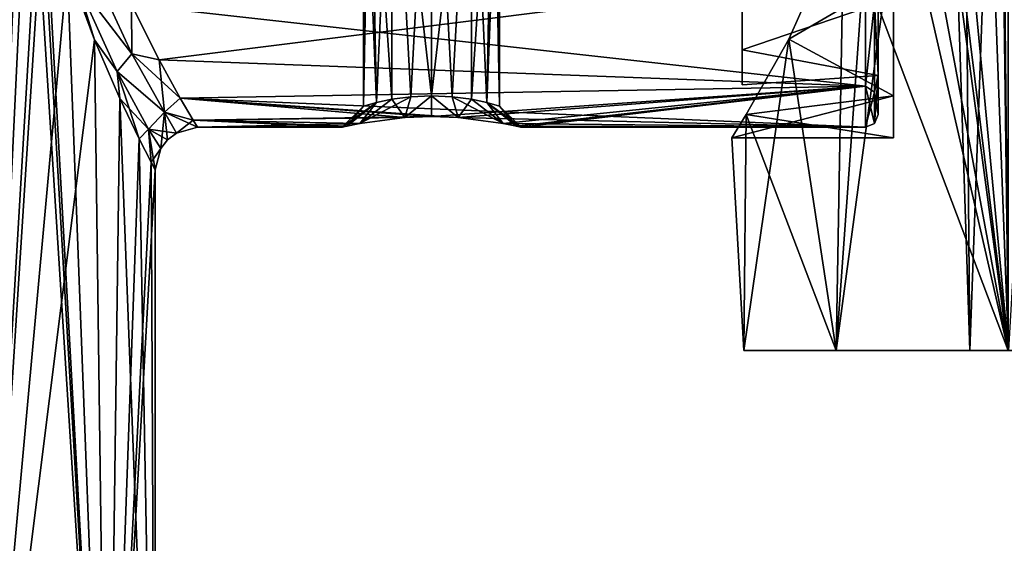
# Model space of a CAD drawing. Header units: millimetres. Extents: x -125 to 171, y -35 to 1363.
# Tile 228 of 256: x 15 to 38, y 681 to 694. Entities that reach past the tile are written whole.
import ezdxf

# ---------------------------------------------------------------- set-up
doc = ezdxf.new("R2010")
doc.units = ezdxf.units.MM
doc.header["$LTSCALE"] = 65.185185
for name, color, linetype in [('1579', 7, 'CONTINUOUS'), ('1583', 7, 'CONTINUOUS'), ('1611', 7, 'CONTINUOUS'), ('1612', 7, 'CONTINUOUS'), ('1613', 7, 'CONTINUOUS'), ('1614', 7, 'CONTINUOUS'), ('1615', 7, 'CONTINUOUS'), ('1616', 7, 'CONTINUOUS'), ('1617', 7, 'CONTINUOUS'), ('1645', 7, 'CONTINUOUS'), ('1646', 7, 'CONTINUOUS'), ('1647', 7, 'CONTINUOUS'), ('1648', 7, 'CONTINUOUS'), ('1649', 7, 'CONTINUOUS'), ('1650', 7, 'CONTINUOUS'), ('1664', 7, 'CONTINUOUS'), ('1665', 7, 'CONTINUOUS'), ('1666', 7, 'CONTINUOUS'), ('1667', 7, 'CONTINUOUS'), ('1669', 7, 'CONTINUOUS'), ('1999', 7, 'CONTINUOUS')]:
    doc.layers.add(name, color=color, linetype=linetype)

msp = doc.modelspace()

# ---------------------------------------------------------------- linework, layer by layer
at = {"layer": '1579', "linetype": 'CONTINUOUS'}
for points in [[(14.172, 670.2, 11.892), (15.435, 701, 10.199), (14.172, 731.8, 11.892), (14.172, 670.2, 11.892)], [(15.551, 699, 10.021), (15.435, 701, 10.199), (14.172, 670.2, 11.892), (15.551, 699, 10.021)], [(17.384, 670.2, 6.327), (15.551, 699, 10.021), (14.172, 670.2, 11.892), (17.384, 670.2, 6.327)], [(15.79, 697.488, 9.639), (15.551, 699, 10.021), (17.384, 670.2, 6.327), (15.79, 697.488, 9.639)], [(15.896, 696.995, 9.465), (15.79, 697.488, 9.639), (17.384, 670.2, 6.327), (15.896, 696.995, 9.465)], [(16.437, 695.044, 8.49), (15.896, 696.995, 9.465), (17.384, 670.2, 6.327), (16.437, 695.044, 8.49)], [(17.074, 693.305, 7.122), (16.437, 695.044, 8.49), (17.384, 670.2, 6.327), (17.074, 693.305, 7.122)], [(17.671, 691.931, 5.476), (17.074, 693.305, 7.122), (17.384, 670.2, 6.327), (17.671, 691.931, 5.476)], [(18.5, 670.2), (17.671, 691.931, 5.476), (17.384, 670.2, 6.327), (18.5, 670.2)], [(18.128, 690.978, 3.689), (17.671, 691.931, 5.476), (18.5, 670.2), (18.128, 690.978, 3.689)], [(18.407, 690.428, 1.848), (18.128, 690.978, 3.689), (18.5, 670.2), (18.407, 690.428, 1.848)], [(18.5, 690.25), (18.407, 690.428, 1.848), (18.5, 670.2), (18.5, 690.25)]]:
    msp.add_3dface(points, dxfattribs=at)
at = {"layer": '1583', "linetype": 'CONTINUOUS'}
for points in [[(14.172, 670.2, -11.892), (14.172, 731.8, -11.892), (15.435, 701, -10.199), (14.172, 670.2, -11.892)], [(15.551, 698.999, -10.021), (14.172, 670.2, -11.892), (15.435, 701, -10.199), (15.551, 698.999, -10.021)], [(15.791, 697.487, -9.639), (14.172, 670.2, -11.892), (15.551, 698.999, -10.021), (15.791, 697.487, -9.639)], [(15.895, 696.996, -9.465), (14.172, 670.2, -11.892), (15.791, 697.487, -9.639), (15.895, 696.996, -9.465)], [(16.438, 695.042, -8.489), (14.172, 670.2, -11.892), (15.895, 696.996, -9.465), (16.438, 695.042, -8.489)], [(17.074, 693.306, -7.122), (14.172, 670.2, -11.892), (16.438, 695.042, -8.489), (17.074, 693.306, -7.122)], [(17.384, 670.2, -6.327), (14.172, 670.2, -11.892), (17.074, 693.306, -7.122), (17.384, 670.2, -6.327)], [(17.672, 691.93, -5.474), (17.384, 670.2, -6.327), (17.074, 693.306, -7.122), (17.672, 691.93, -5.474)], [(18.128, 690.978, -3.689), (17.384, 670.2, -6.327), (17.672, 691.93, -5.474), (18.128, 690.978, -3.689)], [(18.408, 690.428, -1.847), (17.384, 670.2, -6.327), (18.128, 690.978, -3.689), (18.408, 690.428, -1.847)], [(18.5, 690.25), (17.384, 670.2, -6.327), (18.408, 690.428, -1.847), (18.5, 690.25)], [(18.5, 690.25), (18.5, 670.2), (17.384, 670.2, -6.327), (18.5, 690.25)]]:
    msp.add_3dface(points, dxfattribs=at)
at = {"layer": '1611', "linetype": 'CONTINUOUS'}
for points in [[(17.074, 693.306, -7.122), (16.438, 695.042, -8.489), (16.651, 694.681, -8.088), (17.074, 693.306, -7.122)], [(17.952, 692.98, -5.768), (16.651, 694.681, -8.088), (16.978, 695.099, -7.922), (17.952, 692.98, -5.768)], [(17.952, 692.98, -5.768), (16.978, 695.099, -7.922), (17.946, 694.13, -6.918), (17.952, 692.98, -5.768)], [(17.074, 693.306, -7.122), (16.651, 694.681, -8.088), (17.608, 692.56, -5.841), (17.074, 693.306, -7.122)], [(17.608, 692.56, -5.841), (16.651, 694.681, -8.088), (17.952, 692.98, -5.768), (17.608, 692.56, -5.841)], [(18.593, 692.836, -5.331), (17.952, 692.98, -5.768), (17.946, 694.13, -6.918), (18.593, 692.836, -5.331)], [(17.672, 691.93, -5.474), (17.074, 693.306, -7.122), (17.608, 692.56, -5.841), (17.672, 691.93, -5.474)], [(18.718, 691.606, -3.054), (17.608, 692.56, -5.841), (17.952, 692.98, -5.768), (18.718, 691.606, -3.054)], [(18.718, 691.606, -3.054), (17.952, 692.98, -5.768), (19.093, 691.937, -3.595), (18.718, 691.606, -3.054)], [(19.093, 691.937, -3.595), (17.952, 692.98, -5.768), (18.593, 692.836, -5.331), (19.093, 691.937, -3.595)], [(17.672, 691.93, -5.474), (17.608, 692.56, -5.841), (18.348, 691.209, -3.073), (17.672, 691.93, -5.474)], [(18.348, 691.209, -3.073), (17.608, 692.56, -5.841), (18.718, 691.606, -3.054), (18.348, 691.209, -3.073)], [(18.128, 690.978, -3.689), (17.672, 691.93, -5.474), (18.348, 691.209, -3.073), (18.128, 690.978, -3.689)], [(19.398, 691.418, -1.804), (18.718, 691.606, -3.054), (19.093, 691.937, -3.595), (19.398, 691.418, -1.804)], [(19, 691.116, 0), (18.348, 691.209, -3.073), (18.718, 691.606, -3.054), (19, 691.116, 0)], [(19, 691.116, 0), (18.718, 691.606, -3.054), (19.5, 691.25), (19, 691.116, 0)], [(19.5, 691.25), (18.718, 691.606, -3.054), (19.398, 691.418, -1.804), (19.5, 691.25)], [(18.408, 690.428, -1.847), (18.128, 690.978, -3.689), (18.348, 691.209, -3.073), (18.408, 690.428, -1.847)], [(18.408, 690.428, -1.847), (18.348, 691.209, -3.073), (18.634, 690.75, 0), (18.408, 690.428, -1.847)], [(18.634, 690.75, 0), (18.348, 691.209, -3.073), (18.793, 690.957, 0), (18.634, 690.75, 0)], [(18.793, 690.957, 0), (18.348, 691.209, -3.073), (19, 691.116, 0), (18.793, 690.957, 0)], [(18.5, 690.25), (18.408, 690.428, -1.847), (18.634, 690.75, 0), (18.5, 690.25)]]:
    msp.add_3dface(points, dxfattribs=at)
at = {"layer": '1612', "linetype": 'CONTINUOUS'}
for points in [[(16.437, 695.044, 8.49), (17.074, 693.305, 7.122), (16.651, 694.681, 8.088), (16.437, 695.044, 8.49)], [(16.978, 695.099, 7.922), (16.651, 694.681, 8.088), (17.952, 692.98, 5.768), (16.978, 695.099, 7.922)], [(16.978, 695.099, 7.922), (17.952, 692.98, 5.768), (17.947, 694.129, 6.917), (16.978, 695.099, 7.922)], [(16.651, 694.681, 8.088), (17.074, 693.305, 7.122), (17.608, 692.561, 5.841), (16.651, 694.681, 8.088)], [(16.651, 694.681, 8.088), (17.608, 692.561, 5.841), (17.952, 692.98, 5.768), (16.651, 694.681, 8.088)], [(17.947, 694.129, 6.917), (17.952, 692.98, 5.768), (18.593, 692.836, 5.33), (17.947, 694.129, 6.917)], [(17.074, 693.305, 7.122), (17.671, 691.931, 5.476), (17.608, 692.561, 5.841), (17.074, 693.305, 7.122)], [(17.952, 692.98, 5.768), (17.608, 692.561, 5.841), (18.718, 691.606, 3.054), (17.952, 692.98, 5.768)], [(17.952, 692.98, 5.768), (18.718, 691.606, 3.054), (18.593, 692.836, 5.33), (17.952, 692.98, 5.768)], [(18.593, 692.836, 5.33), (18.718, 691.606, 3.054), (19.093, 691.937, 3.594), (18.593, 692.836, 5.33)], [(17.671, 691.931, 5.476), (18.128, 690.978, 3.689), (17.608, 692.561, 5.841), (17.671, 691.931, 5.476)], [(17.608, 692.561, 5.841), (18.128, 690.978, 3.689), (18.348, 691.209, 3.073), (17.608, 692.561, 5.841)], [(17.608, 692.561, 5.841), (18.348, 691.209, 3.073), (18.718, 691.606, 3.054), (17.608, 692.561, 5.841)], [(19.093, 691.937, 3.594), (18.718, 691.606, 3.054), (19.398, 691.418, 1.804), (19.093, 691.937, 3.594)], [(18.348, 691.209, 3.073), (18.634, 690.75, 0), (18.718, 691.606, 3.054), (18.348, 691.209, 3.073)], [(18.634, 690.75, 0), (18.793, 690.957, 0), (18.718, 691.606, 3.054), (18.634, 690.75, 0)], [(18.793, 690.957, 0), (19, 691.116, 0), (18.718, 691.606, 3.054), (18.793, 690.957, 0)], [(18.718, 691.606, 3.054), (19, 691.116, 0), (19.398, 691.418, 1.804), (18.718, 691.606, 3.054)], [(18.128, 690.978, 3.689), (18.407, 690.428, 1.848), (18.348, 691.209, 3.073), (18.128, 690.978, 3.689)], [(18.407, 690.428, 1.848), (18.5, 690.25), (18.348, 691.209, 3.073), (18.407, 690.428, 1.848)], [(18.5, 690.25), (18.634, 690.75, 0), (18.348, 691.209, 3.073), (18.5, 690.25)], [(19, 691.116, 0), (19.5, 691.25), (19.398, 691.418, 1.804), (19, 691.116, 0)]]:
    msp.add_3dface(points, dxfattribs=at)
at = {"layer": '1613', "linetype": 'CONTINUOUS'}
for points in [[(17.947, 694.129, 6.917), (18.593, 692.836, 5.33), (35.2, 694.921, 7.623), (17.947, 694.129, 6.917)], [(35.2, 694.921, 7.623), (18.593, 692.836, 5.33), (35.2, 692.216, 4.23), (35.2, 694.921, 7.623)], [(18.593, 692.836, 5.33), (19.093, 691.937, 3.594), (35.2, 692.216, 4.23), (18.593, 692.836, 5.33)], [(19.093, 691.937, 3.594), (25, 691.505, 2.214), (35.2, 692.216, 4.23), (19.093, 691.937, 3.594)], [(25, 691.505, 2.214), (25.626, 691.482, 2.113), (35.2, 692.216, 4.23), (25, 691.505, 2.214)], [(25.626, 691.482, 2.113), (26.684, 691.34, 1.323), (35.2, 692.216, 4.23), (25.626, 691.482, 2.113)], [(26.684, 691.34, 1.323), (26.994, 691.275, 0.694), (35.2, 692.216, 4.23), (26.684, 691.34, 1.323)], [(26.994, 691.275, 0.694), (27.1, 691.25), (35.2, 692.216, 4.23), (26.994, 691.275, 0.694)], [(27.1, 691.25), (35.2, 691.25), (35.2, 692.216, 4.23), (27.1, 691.25)], [(19.093, 691.937, 3.594), (19.398, 691.418, 1.804), (25, 691.505, 2.214), (19.093, 691.937, 3.594)], [(25, 691.505, 2.214), (19.398, 691.418, 1.804), (24.374, 691.482, 2.113), (25, 691.505, 2.214)], [(24.374, 691.482, 2.113), (19.398, 691.418, 1.804), (23.316, 691.34, 1.323), (24.374, 691.482, 2.113)], [(19.398, 691.418, 1.804), (19.5, 691.25), (23.316, 691.34, 1.323), (19.398, 691.418, 1.804)], [(23.316, 691.34, 1.323), (19.5, 691.25), (23.006, 691.275, 0.694), (23.316, 691.34, 1.323)], [(23.006, 691.275, 0.694), (19.5, 691.25), (22.9, 691.25), (23.006, 691.275, 0.694)]]:
    msp.add_3dface(points, dxfattribs=at)
at = {"layer": '1614', "linetype": 'CONTINUOUS'}
for points in [[(35.2, 694.921, 7.623), (35.2, 692.216, 4.23), (35.412, 694.168, 6.832), (35.2, 694.921, 7.623)], [(35.5, 695.108, 7.388), (35.412, 694.168, 6.832), (35.5, 692.485, 4.099), (35.5, 695.108, 7.388)], [(35.2, 692.216, 4.23), (35.412, 692.073, 3.698), (35.412, 694.168, 6.832), (35.2, 692.216, 4.23)], [(35.412, 694.168, 6.832), (35.412, 692.073, 3.698), (35.5, 692.485, 4.099), (35.412, 694.168, 6.832)], [(35.412, 691.338), (35.5, 691.55), (35.5, 692.485, 4.099), (35.412, 691.338)], [(35.412, 692.073, 3.698), (35.412, 691.338), (35.5, 692.485, 4.099), (35.412, 692.073, 3.698)], [(35.2, 692.216, 4.23), (35.2, 691.25), (35.412, 692.073, 3.698), (35.2, 692.216, 4.23)], [(35.2, 691.25), (35.412, 691.338), (35.412, 692.073, 3.698), (35.2, 691.25)]]:
    msp.add_3dface(points, dxfattribs=at)
at = {"layer": '1615', "linetype": 'CONTINUOUS'}
for points in [[(35.5, 695.108, 7.388), (35.5, 692.485, 4.099), (35.5, 694.159, 5.456), (35.5, 695.108, 7.388)], [(35.5, 692.485, -4.099), (35.5, 695.108, -7.388), (35.5, 694.159, -5.456), (35.5, 692.485, -4.099)], [(35.5, 694.159, 5.456), (35.5, 692.485, 4.099), (35.5, 692.469, 1.947), (35.5, 694.159, 5.456)], [(35.5, 692.469, -1.947), (35.5, 692.485, -4.099), (35.5, 694.159, -5.456), (35.5, 692.469, -1.947)], [(35.5, 692.485, 4.099), (35.5, 691.55), (35.5, 692.469, 1.947), (35.5, 692.485, 4.099)], [(35.5, 691.55), (35.5, 692.485, -4.099), (35.5, 692.469, -1.947), (35.5, 691.55)], [(35.5, 692.469, 1.947), (35.5, 691.55), (35.5, 692.469, -1.947), (35.5, 692.469, 1.947)]]:
    msp.add_3dface(points, dxfattribs=at)
at = {"layer": '1616', "linetype": 'CONTINUOUS'}
for points in [[(32.3, 695.383, 6.709), (35.5, 694.159, 5.456), (32.3, 693.072, 3.703), (32.3, 695.383, 6.709)], [(32.3, 693.072, -3.703), (35.5, 694.159, -5.456), (32.3, 695.383, -6.709), (32.3, 693.072, -3.703)], [(35.5, 694.159, 5.456), (35.5, 692.469, 1.947), (32.3, 693.072, 3.703), (35.5, 694.159, 5.456)], [(35.5, 692.469, -1.947), (35.5, 694.159, -5.456), (32.3, 693.072, -3.703), (35.5, 692.469, -1.947)], [(32.3, 693.072, 3.703), (35.5, 692.469, 1.947), (32.3, 692.25, 0), (32.3, 693.072, 3.703)], [(32.3, 692.25, 0), (35.5, 692.469, -1.947), (32.3, 693.072, -3.703), (32.3, 692.25, 0)], [(35.5, 692.469, 1.947), (35.5, 692.469, -1.947), (32.3, 692.25, 0), (35.5, 692.469, 1.947)]]:
    msp.add_3dface(points, dxfattribs=at)
at = {"layer": '1617', "linetype": 'CONTINUOUS'}
for points in [[(32.3, 695.383, 6.709), (32.3, 693.072, 3.703), (32.3, 698.75, 5.562), (32.3, 695.383, 6.709)], [(32.3, 698.75, 5.562), (32.3, 693.072, 3.703), (32.3, 696.781, 4.266), (32.3, 698.75, 5.562)], [(32.3, 696.781, 4.266), (32.3, 693.072, 3.703), (32.3, 695.463, 2.311), (32.3, 696.781, 4.266)], [(32.3, 693.072, -3.703), (32.3, 695.383, -6.709), (32.3, 696.781, -4.266), (32.3, 693.072, -3.703)], [(32.3, 695.463, -2.311), (32.3, 693.072, -3.703), (32.3, 696.781, -4.266), (32.3, 695.463, -2.311)], [(32.3, 693.072, 3.703), (32.3, 692.25, 0), (32.3, 695.463, 2.311), (32.3, 693.072, 3.703)], [(32.3, 692.25, 0), (32.3, 695), (32.3, 695.463, 2.311), (32.3, 692.25, 0)], [(32.3, 695), (32.3, 693.072, -3.703), (32.3, 695.463, -2.311), (32.3, 695)], [(32.3, 692.25, 0), (32.3, 693.072, -3.703), (32.3, 695), (32.3, 692.25, 0)]]:
    msp.add_3dface(points, dxfattribs=at)
at = {"layer": '1645', "linetype": 'CONTINUOUS'}
for points in [[(25, 701, -1.6), (24.071, 700.071, -1.303), (25, 691.992, -1.6), (25, 701, -1.6)], [(25.929, 700.071, -1.303), (25, 701, -1.6), (25.487, 691.969, -1.524), (25.929, 700.071, -1.303)], [(25.487, 691.969, -1.524), (25, 701, -1.6), (25, 691.992, -1.6), (25.487, 691.969, -1.524)], [(24.071, 700.071, -1.303), (23.549, 699.549, -0.674), (24.063, 691.908, -1.297), (24.071, 700.071, -1.303)], [(24.513, 691.969, -1.524), (24.071, 700.071, -1.303), (24.063, 691.908, -1.297), (24.513, 691.969, -1.524)], [(25, 691.992, -1.6), (24.071, 700.071, -1.303), (24.513, 691.969, -1.524), (25, 691.992, -1.6)], [(25.937, 691.908, -1.297), (25.929, 700.071, -1.303), (25.487, 691.969, -1.524), (25.937, 691.908, -1.297)], [(26.451, 699.549, -0.674), (25.929, 700.071, -1.303), (26.297, 691.832, -0.937), (26.451, 699.549, -0.674)], [(26.297, 691.832, -0.937), (25.929, 700.071, -1.303), (25.937, 691.908, -1.297), (26.297, 691.832, -0.937)], [(23.549, 699.549, -0.674), (23.4, 699.4), (23.703, 691.832, -0.937), (23.549, 699.549, -0.674)], [(24.063, 691.908, -1.297), (23.549, 699.549, -0.674), (23.703, 691.832, -0.937), (24.063, 691.908, -1.297)], [(26.6, 691.75), (26.451, 699.549, -0.674), (26.297, 691.832, -0.937), (26.6, 691.75)], [(26.6, 699.4), (26.451, 699.549, -0.674), (26.6, 691.75), (26.6, 699.4)], [(23.703, 691.832, -0.937), (23.4, 699.4), (23.4, 691.75), (23.703, 691.832, -0.937)]]:
    msp.add_3dface(points, dxfattribs=at)
at = {"layer": '1646', "linetype": 'CONTINUOUS'}
for points in [[(24.071, 700.071, 1.303), (25, 701, 1.6), (24.513, 691.969, 1.524), (24.071, 700.071, 1.303)], [(24.513, 691.969, 1.524), (25, 701, 1.6), (25, 691.992, 1.6), (24.513, 691.969, 1.524)], [(25, 701, 1.6), (25.929, 700.071, 1.303), (25, 691.992, 1.6), (25, 701, 1.6)], [(23.549, 699.549, 0.674), (24.071, 700.071, 1.303), (23.703, 691.832, 0.937), (23.549, 699.549, 0.674)], [(23.703, 691.832, 0.937), (24.071, 700.071, 1.303), (24.063, 691.908, 1.297), (23.703, 691.832, 0.937)], [(24.063, 691.908, 1.297), (24.071, 700.071, 1.303), (24.513, 691.969, 1.524), (24.063, 691.908, 1.297)], [(25, 691.992, 1.6), (25.929, 700.071, 1.303), (25.487, 691.969, 1.524), (25, 691.992, 1.6)], [(25.487, 691.969, 1.524), (25.929, 700.071, 1.303), (25.937, 691.908, 1.297), (25.487, 691.969, 1.524)], [(25.929, 700.071, 1.303), (26.451, 699.549, 0.674), (25.937, 691.908, 1.297), (25.929, 700.071, 1.303)], [(23.4, 699.4), (23.549, 699.549, 0.674), (23.4, 691.75), (23.4, 699.4)], [(23.4, 691.75), (23.549, 699.549, 0.674), (23.703, 691.832, 0.937), (23.4, 691.75)], [(25.937, 691.908, 1.297), (26.451, 699.549, 0.674), (26.297, 691.832, 0.937), (25.937, 691.908, 1.297)], [(26.451, 699.549, 0.674), (26.6, 699.4), (26.297, 691.832, 0.937), (26.451, 699.549, 0.674)], [(26.6, 699.4), (26.6, 691.75), (26.297, 691.832, 0.937), (26.6, 699.4)]]:
    msp.add_3dface(points, dxfattribs=at)
at = {"layer": '1647', "linetype": 'CONTINUOUS'}
for points in [[(24.374, 691.482, 2.113), (23.316, 691.34, 1.323), (24.513, 691.969, 1.524), (24.374, 691.482, 2.113)], [(23.316, 691.34, 1.323), (24.063, 691.908, 1.297), (24.513, 691.969, 1.524), (23.316, 691.34, 1.323)], [(23.316, 691.34, 1.323), (23.703, 691.832, 0.937), (24.063, 691.908, 1.297), (23.316, 691.34, 1.323)], [(25, 691.505, 2.214), (24.374, 691.482, 2.113), (25, 691.992, 1.6), (25, 691.505, 2.214)], [(24.374, 691.482, 2.113), (24.513, 691.969, 1.524), (25, 691.992, 1.6), (24.374, 691.482, 2.113)], [(25.626, 691.482, 2.113), (25, 691.505, 2.214), (25, 691.992, 1.6), (25.626, 691.482, 2.113)], [(25.626, 691.482, 2.113), (25, 691.992, 1.6), (25.487, 691.969, 1.524), (25.626, 691.482, 2.113)], [(25.626, 691.482, 2.113), (25.487, 691.969, 1.524), (25.937, 691.908, 1.297), (25.626, 691.482, 2.113)], [(26.684, 691.34, 1.323), (25.626, 691.482, 2.113), (25.937, 691.908, 1.297), (26.684, 691.34, 1.323)], [(26.684, 691.34, 1.323), (25.937, 691.908, 1.297), (26.297, 691.832, 0.937), (26.684, 691.34, 1.323)], [(23.006, 691.275, 0.694), (22.9, 691.25), (23.703, 691.832, 0.937), (23.006, 691.275, 0.694)], [(22.9, 691.25), (23.4, 691.75), (23.703, 691.832, 0.937), (22.9, 691.25)], [(23.316, 691.34, 1.323), (23.006, 691.275, 0.694), (23.703, 691.832, 0.937), (23.316, 691.34, 1.323)], [(26.994, 691.275, 0.694), (26.684, 691.34, 1.323), (26.297, 691.832, 0.937), (26.994, 691.275, 0.694)], [(26.6, 691.75), (26.994, 691.275, 0.694), (26.297, 691.832, 0.937), (26.6, 691.75)], [(27.1, 691.25), (26.994, 691.275, 0.694), (26.6, 691.75), (27.1, 691.25)]]:
    msp.add_3dface(points, dxfattribs=at)
at = {"layer": '1648', "linetype": 'CONTINUOUS'}
for points in [[(24.063, 691.908, -1.297), (23.703, 691.832, -0.937), (23.316, 691.34, -1.323), (24.063, 691.908, -1.297)], [(24.375, 691.482, -2.113), (24.063, 691.908, -1.297), (23.316, 691.34, -1.323), (24.375, 691.482, -2.113)], [(24.513, 691.969, -1.524), (24.063, 691.908, -1.297), (24.375, 691.482, -2.113), (24.513, 691.969, -1.524)], [(25, 691.992, -1.6), (24.513, 691.969, -1.524), (24.375, 691.482, -2.113), (25, 691.992, -1.6)], [(25, 691.505, -2.214), (25, 691.992, -1.6), (24.375, 691.482, -2.113), (25, 691.505, -2.214)], [(25.487, 691.969, -1.524), (25, 691.992, -1.6), (25.626, 691.482, -2.113), (25.487, 691.969, -1.524)], [(25.626, 691.482, -2.113), (25, 691.992, -1.6), (25, 691.505, -2.214), (25.626, 691.482, -2.113)], [(25.937, 691.908, -1.297), (25.487, 691.969, -1.524), (26.684, 691.34, -1.322), (25.937, 691.908, -1.297)], [(26.684, 691.34, -1.322), (25.487, 691.969, -1.524), (25.626, 691.482, -2.113), (26.684, 691.34, -1.322)], [(26.297, 691.832, -0.937), (25.937, 691.908, -1.297), (26.684, 691.34, -1.322), (26.297, 691.832, -0.937)], [(23.4, 691.75), (22.9, 691.25), (23.006, 691.275, -0.694), (23.4, 691.75)], [(23.703, 691.832, -0.937), (23.4, 691.75), (23.006, 691.275, -0.694), (23.703, 691.832, -0.937)], [(23.316, 691.34, -1.323), (23.703, 691.832, -0.937), (23.006, 691.275, -0.694), (23.316, 691.34, -1.323)], [(27.1, 691.25), (26.6, 691.75), (26.297, 691.832, -0.937), (27.1, 691.25)], [(27.1, 691.25), (26.297, 691.832, -0.937), (26.994, 691.275, -0.693), (27.1, 691.25)], [(26.994, 691.275, -0.693), (26.297, 691.832, -0.937), (26.684, 691.34, -1.322), (26.994, 691.275, -0.693)]]:
    msp.add_3dface(points, dxfattribs=at)
at = {"layer": '1649', "linetype": 'CONTINUOUS'}
for points in [[(35.2, 692.216, -4.23), (17.946, 694.13, -6.918), (35.2, 694.921, -7.623), (35.2, 692.216, -4.23)], [(18.593, 692.836, -5.331), (17.946, 694.13, -6.918), (35.2, 692.216, -4.23), (18.593, 692.836, -5.331)], [(19.093, 691.937, -3.595), (18.593, 692.836, -5.331), (35.2, 692.216, -4.23), (19.093, 691.937, -3.595)], [(35.2, 691.25), (19.093, 691.937, -3.595), (35.2, 692.216, -4.23), (35.2, 691.25)], [(19.398, 691.418, -1.804), (19.093, 691.937, -3.595), (24.375, 691.482, -2.113), (19.398, 691.418, -1.804)], [(19.093, 691.937, -3.595), (35.2, 691.25), (25.626, 691.482, -2.113), (19.093, 691.937, -3.595)], [(19.093, 691.937, -3.595), (25.626, 691.482, -2.113), (25, 691.505, -2.214), (19.093, 691.937, -3.595)], [(19.093, 691.937, -3.595), (25, 691.505, -2.214), (24.375, 691.482, -2.113), (19.093, 691.937, -3.595)], [(19.398, 691.418, -1.804), (24.375, 691.482, -2.113), (23.316, 691.34, -1.323), (19.398, 691.418, -1.804)], [(35.2, 691.25), (26.684, 691.34, -1.322), (25.626, 691.482, -2.113), (35.2, 691.25)], [(19.5, 691.25), (19.398, 691.418, -1.804), (22.9, 691.25), (19.5, 691.25)], [(22.9, 691.25), (19.398, 691.418, -1.804), (23.006, 691.275, -0.694), (22.9, 691.25)], [(19.398, 691.418, -1.804), (23.316, 691.34, -1.323), (23.006, 691.275, -0.694), (19.398, 691.418, -1.804)], [(35.2, 691.25), (26.994, 691.275, -0.693), (26.684, 691.34, -1.322), (35.2, 691.25)], [(35.2, 691.25), (27.1, 691.25), (26.994, 691.275, -0.693), (35.2, 691.25)]]:
    msp.add_3dface(points, dxfattribs=at)
at = {"layer": '1650', "linetype": 'CONTINUOUS'}
for points in [[(35.2, 692.216, -4.23), (35.2, 694.921, -7.623), (35.412, 694.168, -6.832), (35.2, 692.216, -4.23)], [(35.5, 695.108, -7.388), (35.5, 692.485, -4.099), (35.412, 694.168, -6.832), (35.5, 695.108, -7.388)], [(35.2, 692.216, -4.23), (35.412, 694.168, -6.832), (35.412, 692.073, -3.698), (35.2, 692.216, -4.23)], [(35.412, 694.168, -6.832), (35.5, 692.485, -4.099), (35.412, 692.073, -3.698), (35.412, 694.168, -6.832)], [(35.5, 692.485, -4.099), (35.5, 691.55), (35.412, 692.073, -3.698), (35.5, 692.485, -4.099)], [(35.412, 691.338), (35.2, 691.25), (35.2, 692.216, -4.23), (35.412, 691.338)], [(35.412, 691.338), (35.2, 692.216, -4.23), (35.412, 692.073, -3.698), (35.412, 691.338)], [(35.5, 691.55), (35.412, 691.338), (35.412, 692.073, -3.698), (35.5, 691.55)]]:
    msp.add_3dface(points, dxfattribs=at)
at = {"layer": '1664', "linetype": 'CONTINUOUS'}
for points in [[(35.86, 691.99, 4.339), (35.86, 694.765, 7.818), (35.86, 691.99, -4.339), (35.86, 691.99, 4.339)], [(35.86, 691.99, -4.339), (35.86, 694.765, 7.818), (35.86, 694.765, -7.818), (35.86, 691.99, -4.339)], [(35.86, 691), (35.86, 691.99, 4.339), (35.86, 691.99, -4.339), (35.86, 691)]]:
    msp.add_3dface(points, dxfattribs=at)
at = {"layer": '1665', "linetype": 'CONTINUOUS'}
for points in [[(34.691, 696.232, 8.79), (35.86, 694.765, 7.818), (33.397, 693.319, 6.403), (34.691, 696.232, 8.79)], [(35.86, 694.765, 7.818), (35.86, 691.99, 4.339), (33.397, 693.319, 6.403), (35.86, 694.765, 7.818)], [(33.397, 693.319, 6.403), (35.86, 691.99, 4.339), (32.4, 691.553, 3.281), (33.397, 693.319, 6.403)], [(35.86, 691.99, 4.339), (35.86, 691), (32.4, 691.553, 3.281), (35.86, 691.99, 4.339)], [(35.86, 691), (32.06, 691), (32.4, 691.553, 3.281), (35.86, 691)]]:
    msp.add_3dface(points, dxfattribs=at)
at = {"layer": '1666', "linetype": 'CONTINUOUS'}
for points in [[(34.51, 716, 8.508), (35.474, 702.555, 9.878), (38.552, 686, 12.869), (34.51, 716, 8.508)], [(34.51, 686, -8.508), (38.552, 716, -12.869), (38.552, 686, -12.869), (34.51, 686, -8.508)], [(38.552, 716, -12.869), (34.51, 686, -8.508), (35.474, 699.445, -9.878), (38.552, 716, -12.869)], [(38.552, 716, 12.869), (34.51, 716, 8.508), (38.552, 686, 12.869), (38.552, 716, 12.869)], [(35.474, 702.555, 9.878), (35.474, 699.445, 9.878), (38.552, 686, 12.869), (35.474, 702.555, 9.878)], [(35.474, 699.445, -9.878), (34.51, 686, -8.508), (34.691, 696.232, -8.79), (35.474, 699.445, -9.878)], [(35.474, 699.445, 9.878), (34.691, 696.232, 8.79), (38.552, 686, 12.869), (35.474, 699.445, 9.878)], [(34.691, 696.232, 8.79), (33.397, 693.319, 6.403), (34.51, 686, 8.508), (34.691, 696.232, 8.79)], [(34.691, 696.232, -8.79), (34.51, 686, -8.508), (33.397, 693.319, -6.403), (34.691, 696.232, -8.79)], [(38.552, 686, 12.869), (34.691, 696.232, 8.79), (34.51, 686, 8.508), (38.552, 686, 12.869)], [(34.51, 686, -8.508), (32.339, 686, -2.973), (33.397, 693.319, -6.403), (34.51, 686, -8.508)], [(33.397, 693.319, -6.403), (32.339, 686, -2.973), (32.4, 691.553, -3.281), (33.397, 693.319, -6.403)], [(33.397, 693.319, 6.403), (32.4, 691.553, 3.281), (34.51, 686, 8.508), (33.397, 693.319, 6.403)], [(32.4, 691.553, 3.281), (32.06, 691), (32.339, 686, 2.973), (32.4, 691.553, 3.281)], [(32.339, 686, -2.973), (32.06, 691), (32.4, 691.553, -3.281), (32.339, 686, -2.973)], [(34.51, 686, 8.508), (32.4, 691.553, 3.281), (32.339, 686, 2.973), (34.51, 686, 8.508)], [(32.339, 686, 2.973), (32.06, 691), (32.339, 686, -2.973), (32.339, 686, 2.973)]]:
    msp.add_3dface(points, dxfattribs=at)
at = {"layer": '1667', "linetype": 'CONTINUOUS'}
for points in [[(35.86, 694.765, -7.818), (34.691, 696.232, -8.79), (33.397, 693.319, -6.403), (35.86, 694.765, -7.818)], [(35.86, 691.99, -4.339), (35.86, 694.765, -7.818), (33.397, 693.319, -6.403), (35.86, 691.99, -4.339)], [(35.86, 691.99, -4.339), (33.397, 693.319, -6.403), (32.4, 691.553, -3.281), (35.86, 691.99, -4.339)], [(35.86, 691), (35.86, 691.99, -4.339), (32.06, 691), (35.86, 691)], [(32.06, 691), (35.86, 691.99, -4.339), (32.4, 691.553, -3.281), (32.06, 691)]]:
    msp.add_3dface(points, dxfattribs=at)
at = {"layer": '1669', "linetype": 'CONTINUOUS'}
for points in [[(34.51, 686, 8.508), (32.339, 686, 2.973), (41.139, 686, 7.769), (34.51, 686, 8.508)], [(32.339, 686, 2.973), (32.339, 686, -2.973), (37.655, 686, 0), (32.339, 686, 2.973)], [(41.139, 686, 7.769), (32.339, 686, 2.973), (38.566, 686, 4.257), (41.139, 686, 7.769)], [(38.566, 686, 4.257), (32.339, 686, 2.973), (37.655, 686, 0), (38.566, 686, 4.257)], [(32.339, 686, -2.973), (34.51, 686, -8.508), (38.566, 686, -4.257), (32.339, 686, -2.973)], [(37.655, 686, 0), (32.339, 686, -2.973), (38.566, 686, -4.257), (37.655, 686, 0)], [(38.552, 686, 12.869), (34.51, 686, 8.508), (44.924, 686, 9.921), (38.552, 686, 12.869)], [(44.924, 686, 9.921), (34.51, 686, 8.508), (41.139, 686, 7.769), (44.924, 686, 9.921)], [(34.51, 686, -8.508), (38.552, 686, -12.869), (44.924, 686, -9.921), (34.51, 686, -8.508)], [(38.566, 686, -4.257), (34.51, 686, -8.508), (41.139, 686, -7.769), (38.566, 686, -4.257)], [(41.139, 686, -7.769), (34.51, 686, -8.508), (44.924, 686, -9.921), (41.139, 686, -7.769)]]:
    msp.add_3dface(points, dxfattribs=at)
at = {"layer": '1999', "linetype": 'CONTINUOUS'}
for points in [[(38.378, 700.556, -4.98), (41.139, 686, -7.769), (38.363, 705.921, -5.33), (38.378, 700.556, -4.98)], [(38.566, 686, 4.257), (38.378, 700.557, 4.98), (38.363, 705.921, 5.33), (38.566, 686, 4.257)], [(38.566, 686, 4.257), (38.363, 705.921, 5.33), (39.697, 705.921, 7.246), (38.566, 686, 4.257)], [(41.139, 686, -7.769), (39.697, 705.921, -7.246), (38.363, 705.921, -5.33), (41.139, 686, -7.769)], [(38.378, 700.556, -4.98), (38.099, 698.298, -4.207), (38.566, 686, -4.257), (38.378, 700.556, -4.98)], [(38.1, 698.3, 4.208), (38.378, 700.557, 4.98), (38.566, 686, 4.257), (38.1, 698.3, 4.208)], [(38.378, 700.556, -4.98), (38.566, 686, -4.257), (41.139, 686, -7.769), (38.378, 700.556, -4.98)], [(37.563, 696.584, 2.345), (38.1, 698.3, 4.208), (37.655, 686, 0), (37.563, 696.584, 2.345)], [(38.099, 698.298, -4.207), (37.563, 696.584, -2.345), (38.566, 686, -4.257), (38.099, 698.298, -4.207)], [(38.1, 698.3, 4.208), (38.566, 686, 4.257), (37.655, 686, 0), (38.1, 698.3, 4.208)], [(37.563, 696.584, -2.345), (37.323, 696), (38.566, 686, -4.257), (37.563, 696.584, -2.345)], [(37.323, 696), (37.563, 696.584, 2.345), (37.655, 686, 0), (37.323, 696)], [(37.323, 696), (37.655, 686, 0), (38.566, 686, -4.257), (37.323, 696)]]:
    msp.add_3dface(points, dxfattribs=at)

doc.saveas('drawing.dxf')
